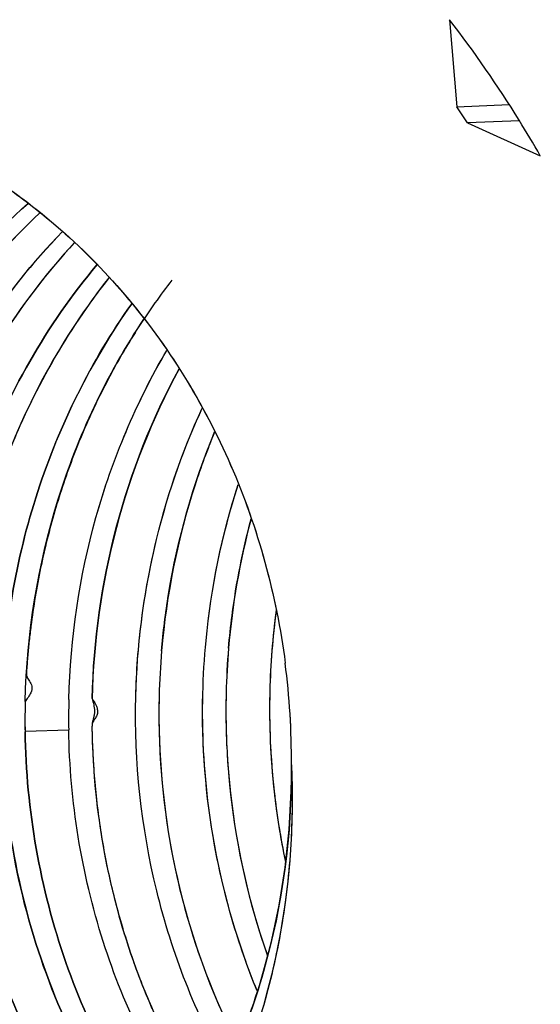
# Model space of a CAD drawing. Header units: millimetres. Extents: x 0 to 1750, y -1720 to 477.
# Tile 244 of 256: x 941.278 to 942.078, y -844.246 to -842.734. Entities that reach past the tile are written whole.
import ezdxf

# ---------------------------------------------------------------- set-up
doc = ezdxf.new("R2010")
doc.units = ezdxf.units.MM
doc.header["$LTSCALE"] = 92.51
doc.layers.add('101300561_14DXF_CONTINUOUS_LINE', color=7, linetype='CONTINUOUS')
doc.layers.add('101300561_DXF_CONTINUOUS_LINE', color=7, linetype='CONTINUOUS')

msp = doc.modelspace()

# ---------------------------------------------------------------- linework, layer by layer
at = {"layer": '101300561_14DXF_CONTINUOUS_LINE'}
for p, q in [((941.9379, -842.734), (941.9492, -842.8677)), ((941.9492, -842.8677), (942.03, -842.8643)), ((942.0457, -842.8893), (941.9659, -842.8926)), ((941.9659, -842.8926), (942.0776, -842.9429)), ((941.2863, -843.827), (941.3534, -843.8248)), ((941.6953, -843.88), (941.6953, -843.8789)), ((941.6953, -843.88), (941.6953, -843.8789))]:
    msp.add_line(p, q, dxfattribs=at)
for centre, radius, start, end in [((940.5677, -843.8096), 1.6721, 33.2571, 34.2845), ((942.8067, -843.7928), 1.1448, 172.372, 178.6163), ((942.7423, -843.7959), 1.1475, 175.1713, 178.6065), ((942.6394, -843.8002), 1.1475, 175.171, 178.6069), ((940.55, -843.8694), 1.1453, 359.5331, 7.3885), ((942.4997, -843.8059), 1.1465, 178.6132, 180.9464), ((942.6393, -843.8002), 1.1474, 178.6097, 182.0163), ((942.7421, -843.7958), 1.1473, 178.6094, 182.0165), ((942.81, -843.7928), 1.1482, 178.6207, 183.5154), ((942.4346, -843.8088), 1.1484, 178.612, 179.9062), ((942.4341, -843.8089), 1.148, 179.9015, 180.9371), ((942.806, -843.7931), 1.1441, 183.5141, 185.967), ((942.7977, -843.794), 1.1358, 185.9649, 191.8995)]:
    msp.add_arc(centre, radius, start, end, dxfattribs=at)
for points, knots in [([(942.0776, -842.9429), (942.0671, -842.9246), (942.0243, -842.8525), (941.9764, -842.7835), (941.9379, -842.734)], [0, 0, 0, 0, 0.251468, 1, 1, 1, 1]), ([(940.9452, -842.8539), (940.9921, -842.8641), (941.0849, -842.8928), (941.2605, -842.9816), (941.4534, -843.1489), (941.6167, -843.4141), (941.6723, -843.6178), (941.6858, -843.7221)], [0, 0, 0, 0, 0.118831, 0.239222, 0.48527, 0.739655, 1, 1, 1, 1]), ([(940.942, -843.7954), (940.9439, -843.721), (940.9619, -843.5727), (941.0315, -843.3616), (941.1406, -843.1714), (941.2376, -843.0635), (941.2908, -843.0162)], [0, 0, 0, 0, 0.254856, 0.507568, 0.756304, 1, 1, 1, 1]), ([(941.3091, -843.0306), (941.2633, -843.0735), (941.179, -843.1693), (941.0809, -843.3349), (941.0128, -843.5178), (940.9891, -843.6468), (940.9828, -843.7119)], [0, 0, 0, 0, 0.244204, 0.492882, 0.745265, 1, 1, 1, 1]), ([(941.3438, -843.0596), (941.2978, -843.1067), (941.2146, -843.2115), (941.1215, -843.3907), (941.0621, -843.5864), (941.0466, -843.7227), (941.0449, -843.7911)], [0, 0, 0, 0, 0.244489, 0.493445, 0.745821, 1, 1, 1, 1]), ([(941.362, -843.0766), (941.2825, -843.1625), (941.152, -843.3667), (941.0945, -843.6014), (941.0844, -843.721)], [0, 0, 0, 0, 0.493778, 1, 1, 1, 1]), ([(941.3968, -843.1104), (941.3195, -843.2028), (941.1962, -843.4193), (941.1508, -843.6636), (941.1478, -843.7868)], [0, 0, 0, 0, 0.494414, 1, 1, 1, 1]), ([(941.4152, -843.1303), (941.3501, -843.2126), (941.244, -843.4002), (941.1963, -843.61), (941.1873, -843.7166)], [0, 0, 0, 0, 0.494865, 1, 1, 1, 1]), ([(941.4502, -843.1703), (941.3879, -843.258), (941.2898, -843.4557), (941.2533, -843.673), (941.2507, -843.7825)], [0, 0, 0, 0, 0.49553, 1, 1, 1, 1]), ([(941.2865, -843.781), (941.289, -843.6767), (941.3223, -843.4694), (941.4118, -843.2792), (941.4688, -843.1938)], [0, 0, 0, 0, 0.50407, 1, 1, 1, 1]), ([(941.3535, -843.7781), (941.3558, -843.684), (941.3835, -843.4968), (941.4569, -843.3222), (941.5039, -843.2421)], [0, 0, 0, 0, 0.503344, 1, 1, 1, 1]), ([(941.3894, -843.7766), (941.3915, -843.6882), (941.4161, -843.5124), (941.4812, -843.347), (941.5229, -843.2702)], [0, 0, 0, 0, 0.502956, 1, 1, 1, 1]), ([(941.4564, -843.7738), (941.4583, -843.6973), (941.4773, -843.545), (941.5266, -843.3995), (941.5583, -843.3306)], [0, 0, 0, 0, 0.502228, 1, 1, 1, 1]), ([(941.496, -843.7036), (941.4984, -843.6746), (941.5125, -843.5598), (941.5443, -843.4471), (941.5775, -843.3672)], [0, 0, 0, 0, 0.251597, 1, 1, 1, 1]), ([(941.5593, -843.7695), (941.56, -843.7422), (941.5665, -843.6335), (941.5886, -843.5257), (941.6137, -843.4481)], [0, 0, 0, 0, 0.250956, 1, 1, 1, 1]), ([(941.5988, -843.6993), (941.6003, -843.6825), (941.6074, -843.6156), (941.6205, -843.5493), (941.6335, -843.5006)], [0, 0, 0, 0, 0.250642, 1, 1, 1, 1]), ([(941.3894, -843.7766), (941.391, -843.783), (941.3933, -843.7911), (941.3926, -843.8011), (941.3915, -843.8059), (941.3901, -843.8104), (941.389, -843.8171), (941.3891, -843.8258), (941.3894, -843.8364), (941.3897, -843.847), (941.3903, -843.8612), (941.3913, -843.8788), (941.3934, -843.907), (941.397, -843.9422), (941.4028, -843.9841), (941.4127, -844.0395), (941.4289, -844.1078), (941.4543, -844.1877), (941.4855, -844.2649), (941.5223, -844.3388), (941.5505, -844.3859), (941.5654, -844.4087)], [0, 0, 0, 0, 0.029425, 0.037284, 0.044562, 0.051486, 0.058931, 0.074767, 0.0907, 0.106626, 0.12255, 0.154388, 0.186211, 0.249798, 0.313292, 0.376673, 0.502989, 0.628611, 0.753401, 0.877234, 1, 1, 1, 1]), ([(941.5964, -844.3463), (941.5482, -844.2607), (941.4752, -844.0734), (941.454, -843.8738), (941.4564, -843.7738)], [0, 0, 0, 0, 0.495545, 1, 1, 1, 1]), ([(941.6428, -844.2255), (941.6134, -844.154), (941.5695, -844.0037), (941.5574, -843.8476), (941.5593, -843.7695)], [0, 0, 0, 0, 0.49721, 1, 1, 1, 1]), ([(941.0449, -843.7911), (941.043, -843.8715), (941.056, -844.0323), (941.1252, -844.2616), (941.2401, -844.4665), (941.3448, -844.581), (941.4024, -844.6301)], [0, 0, 0, 0, 0.25664, 0.510278, 0.758548, 1, 1, 1, 1]), ([(941.1478, -843.7868), (941.146, -843.8607), (941.1567, -844.0086), (941.2149, -844.2213), (941.3125, -844.4148), (941.402, -844.5267), (941.4517, -844.5763)], [0, 0, 0, 0, 0.255732, 0.508908, 0.757474, 1, 1, 1, 1]), ([(941.2507, -843.7825), (941.2475, -843.9153), (941.2868, -844.1803), (941.4173, -844.4152), (941.5007, -844.5136)], [0, 0, 0, 0, 0.507589, 1, 1, 1, 1]), ([(940.8392, -843.7997), (940.8369, -843.892), (940.8547, -844.0764), (940.9317, -844.2935), (941.0231, -844.4486), (941.1305, -844.5862), (941.2307, -844.6717), (941.3032, -844.7171)], [0, 0, 0, 0, 0.258259, 0.512601, 0.637591, 0.760631, 1, 1, 1, 1]), ([(940.942, -843.7954), (940.94, -843.8819), (940.9553, -844.0548), (941.0227, -844.2599), (941.1032, -844.4088), (941.1984, -844.5429), (941.2877, -844.629), (941.3529, -844.6767)], [0, 0, 0, 0, 0.257412, 0.511367, 0.636402, 0.759662, 1, 1, 1, 1]), ([(941.3699, -844.6611), (941.3102, -844.6149), (941.2003, -844.5056), (941.0767, -844.3061), (940.9982, -844.0797), (940.9788, -843.9192), (940.9776, -843.8386)], [0, 0, 0, 0, 0.240951, 0.488937, 0.742694, 1, 1, 1, 1]), ([(941.5172, -844.4886), (941.4446, -844.3974), (941.3294, -844.185), (941.2883, -843.9475), (941.2863, -843.8276)], [0, 0, 0, 0, 0.493033, 1, 1, 1, 1]), ([(941.5488, -844.4384), (941.4871, -844.3507), (941.39, -844.1523), (941.3552, -843.9346), (941.3534, -843.8248)], [0, 0, 0, 0, 0.494031, 1, 1, 1, 1]), ([(941.5955, -843.8362), (941.5965, -843.8649), (941.6048, -843.9787), (941.6302, -844.0913), (941.6586, -844.1718)], [0, 0, 0, 0, 0.251806, 1, 1, 1, 1]), ([(941.4686, -844.5553), (941.3818, -844.4637), (941.2416, -844.2406), (941.1885, -843.9835), (941.184, -843.853)], [0, 0, 0, 0, 0.491589, 1, 1, 1, 1]), ([(941.4926, -843.8405), (941.4955, -843.9222), (941.5185, -844.0841), (941.5761, -844.2372), (941.6128, -844.3088)], [0, 0, 0, 0, 0.503799, 1, 1, 1, 1]), ([(941.3201, -844.7034), (941.2546, -844.6601), (941.1329, -844.5536), (940.9937, -844.352), (940.9028, -844.1183), (940.8783, -843.9508), (940.8754, -843.8663)], [0, 0, 0, 0, 0.240122, 0.487754, 0.741813, 1, 1, 1, 1]), ([(941.4195, -844.6122), (941.3686, -844.5664), (941.2757, -844.4619), (941.1706, -844.2782), (941.1023, -844.0737), (941.0836, -843.9298), (941.0811, -843.8574)], [0, 0, 0, 0, 0.242089, 0.49033, 0.743583, 1, 1, 1, 1]), ([(941.0931, -844.8326), (941.1371, -844.8161), (941.2231, -844.7751), (941.3814, -844.6639), (941.546, -844.4733), (941.6691, -844.1913), (941.696, -843.9841), (941.6953, -843.88)], [0, 0, 0, 0, 0.117983, 0.237817, 0.483575, 0.738511, 1, 1, 1, 1]), ([(941.6953, -843.8787), (941.6973, -843.922), (941.6963, -844.0087), (941.6808, -844.1375), (941.6508, -844.2629), (941.6064, -844.3828), (941.549, -844.4956), (941.482, -844.6011), (941.402, -844.6952), (941.3413, -844.7499), (941.3098, -844.7753)], [0, 0, 0, 0, 0.128453, 0.256554, 0.383885, 0.510056, 0.634932, 0.758412, 0.880052, 1, 1, 1, 1])]:
    msp.add_open_spline(points, degree=3, knots=knots, dxfattribs=at)
at = {"layer": '101300561_DXF_CONTINUOUS_LINE'}
for p, q in [((941.9379, -842.734), (941.9492, -842.8677)), ((941.9492, -842.8677), (942.03, -842.8643)), ((942.0457, -842.8893), (941.9659, -842.8926)), ((941.9659, -842.8926), (942.0776, -842.9429)), ((941.2863, -843.827), (941.3534, -843.8248)), ((941.3892, -843.8302), (941.3894, -843.8369)), ((941.3894, -843.8369), (941.3896, -843.8441)), ((941.3896, -843.8441), (941.3899, -843.8514)), ((941.3899, -843.8514), (941.3902, -843.8582)), ((941.3902, -843.8582), (941.3904, -843.8643)), ((941.3904, -843.8643), (941.3908, -843.8703)), ((941.3908, -843.8703), (941.3913, -843.8785)), ((941.3913, -843.8785), (941.3919, -843.8875)), ((941.3919, -843.8875), (941.3926, -843.8973)), ((941.395, -843.9233), (941.396, -843.9328)), ((941.3982, -843.9506), (941.3991, -843.958)), ((941.3991, -843.958), (941.4004, -843.9673))]:
    msp.add_line(p, q, dxfattribs=at)
for points in [[(941.3893, -843.7766), (941.3906, -843.7785), (941.3917, -843.7802), (941.3926, -843.7818), (941.3934, -843.7831), (941.394, -843.7842), (941.3946, -843.7852), (941.3951, -843.7862), (941.3955, -843.7872), (941.396, -843.7883), (941.3965, -843.7897), (941.397, -843.7912), (941.3973, -843.7928), (941.3976, -843.7945), (941.3977, -843.7962), (941.3977, -843.7979), (941.3974, -843.7996), (941.397, -843.8011), (941.3964, -843.8026), (941.3958, -843.804), (941.3951, -843.8052), (941.3943, -843.8065), (941.3935, -843.8077), (941.3927, -843.8089), (941.3918, -843.8102), (941.391, -843.8118), (941.3902, -843.8136), (941.3896, -843.8156), (941.3893, -843.8177), (941.3891, -843.82), (941.389, -843.8224), (941.389, -843.8248), (941.3892, -843.8302)], [(941.3926, -843.8973), (941.3931, -843.9033), (941.3937, -843.9096), (941.3942, -843.9153), (941.395, -843.9233)], [(941.396, -843.9328), (941.3967, -843.9387), (941.3973, -843.9438), (941.3982, -843.9506)], [(941.4004, -843.9673), (941.4012, -843.9728), (941.4021, -843.9788), (941.4032, -843.9856), (941.4044, -843.9928), (941.4057, -844.0007), (941.4074, -844.01), (941.4095, -844.0215), (941.4121, -844.0344), (941.4148, -844.0471), (941.4176, -844.0596), (941.4205, -844.0719), (941.4231, -844.0825), (941.425, -844.09), (941.4266, -844.0958), (941.4283, -844.1023), (941.4305, -844.1104), (941.433, -844.1192), (941.4357, -844.1283), (941.4385, -844.1374), (941.4414, -844.1468), (941.4446, -844.1569), (941.4485, -844.1685), (941.4528, -844.1807), (941.4566, -844.1914), (941.4595, -844.1992), (941.4619, -844.2056), (941.4647, -844.2127), (941.468, -844.2213), (941.4718, -844.2306), (941.4762, -844.2412), (941.4812, -844.2528)]]:
    msp.add_lwpolyline(points, dxfattribs=at)
for centre, radius, start, end in [((940.5677, -843.8096), 1.6721, 33.2571, 34.2845), ((942.7334, -843.7951), 1.1386, 165.0446, 175.1746), ((942.805, -843.7929), 1.1432, 172.4058, 178.6112), ((942.7381, -843.7958), 1.1434, 175.1574, 178.6051), ((942.6352, -843.8001), 1.1433, 175.1567, 178.6054), ((940.5475, -843.8697), 1.1478, 359.5325, 7.3872), ((942.4996, -843.8059), 1.1464, 178.6148, 180.9483), ((942.8099, -843.7928), 1.148, 178.6217, 182.4628), ((942.4332, -843.8086), 1.147, 178.6173, 179.9131), ((942.4359, -843.8089), 1.1497, 179.9016, 180.9357), ((942.8119, -843.7928), 1.15, 182.4596, 186.2967), ((942.7956, -843.7947), 1.1336, 186.29, 191.8312)]:
    msp.add_arc(centre, radius, start, end, dxfattribs=at)
for points, knots in [([(942.0776, -842.9429), (942.0671, -842.9246), (942.0243, -842.8525), (941.9764, -842.7835), (941.9379, -842.734)], [0, 0, 0, 0, 0.251468, 1, 1, 1, 1]), ([(940.9456, -842.854), (941.0396, -842.8744), (941.2247, -842.9501), (941.4534, -843.1491), (941.6168, -843.4142), (941.6723, -843.6179), (941.6858, -843.7221)], [0, 0, 0, 0, 0.238577, 0.484826, 0.739412, 1, 1, 1, 1]), ([(940.942, -843.7954), (940.9456, -843.6479), (941.0092, -843.3557), (941.184, -843.1111), (941.291, -843.0161)], [0, 0, 0, 0, 0.507761, 1, 1, 1, 1]), ([(941.3092, -843.0305), (941.2075, -843.1257), (941.042, -843.3662), (940.9815, -843.6504), (940.9778, -843.7939)], [0, 0, 0, 0, 0.492352, 1, 1, 1, 1]), ([(941.0449, -843.7911), (941.0482, -843.6553), (941.1027, -843.3862), (941.2515, -843.1543), (941.3438, -843.0596)], [0, 0, 0, 0, 0.506713, 1, 1, 1, 1]), ([(941.3621, -843.0765), (941.275, -843.1706), (941.1352, -843.3975), (941.0839, -843.6581), (941.0807, -843.7896)], [0, 0, 0, 0, 0.493667, 1, 1, 1, 1]), ([(941.1478, -843.7868), (941.1508, -843.6636), (941.1962, -843.4193), (941.3195, -843.2028), (941.3968, -843.1104)], [0, 0, 0, 0, 0.505618, 1, 1, 1, 1]), ([(941.4152, -843.1303), (941.3431, -843.2213), (941.2288, -843.4317), (941.1865, -843.6668), (941.1836, -843.7853)], [0, 0, 0, 0, 0.49477, 1, 1, 1, 1]), ([(941.5119, -843.1339), (941.494, -843.157), (941.46, -843.205), (941.4152, -843.2813), (941.3766, -843.3616), (941.3445, -843.4454), (941.3234, -843.5174), (941.3099, -843.5761), (941.3016, -843.6206), (941.2961, -843.6579), (941.2926, -843.6879), (941.2907, -843.7067), (941.2896, -843.7219), (941.2886, -843.7328), (941.2879, -843.7433), (941.2936, -843.7502), (941.2981, -843.758), (941.2957, -843.7674), (941.2911, -843.7747), (941.288, -843.779), (941.2865, -843.781)], [0, 0, 0, 0, 0.125079, 0.251186, 0.378195, 0.506006, 0.634489, 0.698941, 0.763497, 0.828131, 0.860471, 0.892821, 0.908999, 0.925178, 0.940586, 0.951101, 0.962796, 0.977553, 0.989282, 1, 1, 1, 1]), ([(941.2507, -843.7825), (941.2533, -843.673), (941.2898, -843.4558), (941.3879, -843.2581), (941.4501, -843.1704)], [0, 0, 0, 0, 0.504504, 1, 1, 1, 1]), ([(941.3535, -843.7781), (941.3558, -843.684), (941.3835, -843.4969), (941.4569, -843.3224), (941.5038, -843.2422)], [0, 0, 0, 0, 0.503374, 1, 1, 1, 1]), ([(941.5229, -843.2704), (941.4812, -843.3471), (941.4162, -843.5124), (941.3915, -843.6883), (941.3893, -843.7766)], [0, 0, 0, 0, 0.49702, 1, 1, 1, 1]), ([(941.4564, -843.7738), (941.4573, -843.7355), (941.4686, -843.5836), (941.5107, -843.4339), (941.5584, -843.3305)], [0, 0, 0, 0, 0.251853, 1, 1, 1, 1]), ([(941.5773, -843.3675), (941.5663, -843.3941), (941.5263, -843.5025), (941.5033, -843.6171), (941.496, -843.7036)], [0, 0, 0, 0, 0.248788, 1, 1, 1, 1]), ([(941.5593, -843.7695), (941.56, -843.7422), (941.5665, -843.6337), (941.5886, -843.526), (941.6136, -843.4485)], [0, 0, 0, 0, 0.250736, 1, 1, 1, 1]), ([(941.5963, -844.3463), (941.5482, -844.2607), (941.4751, -844.0734), (941.454, -843.8738), (941.4564, -843.7738)], [0, 0, 0, 0, 0.495522, 1, 1, 1, 1]), ([(941.4922, -843.7723), (941.49, -843.8653), (941.508, -844.0512), (941.571, -844.2271), (941.6127, -844.3086)], [0, 0, 0, 0, 0.503911, 1, 1, 1, 1]), ([(941.6428, -844.2256), (941.6281, -844.19), (941.5767, -844.0434), (941.5565, -843.8861), (941.5593, -843.7695)], [0, 0, 0, 0, 0.248244, 1, 1, 1, 1]), ([(941.5951, -843.768), (941.5943, -843.8023), (941.5971, -843.9389), (941.6245, -844.075), (941.6585, -844.1713)], [0, 0, 0, 0, 0.251693, 1, 1, 1, 1]), ([(941.4025, -844.6302), (941.2865, -844.5312), (941.0986, -844.267), (941.0411, -843.9501), (941.0449, -843.7911)], [0, 0, 0, 0, 0.489495, 1, 1, 1, 1]), ([(941.4517, -844.5763), (941.3517, -844.4765), (941.1926, -844.2252), (941.1443, -843.9332), (941.1478, -843.7868)], [0, 0, 0, 0, 0.490933, 1, 1, 1, 1]), ([(941.5007, -844.5135), (941.4173, -844.4152), (941.2867, -844.1803), (941.2475, -843.9153), (941.2507, -843.7825)], [0, 0, 0, 0, 0.492407, 1, 1, 1, 1]), ([(941.3034, -844.7172), (941.2309, -844.6718), (941.0964, -844.5572), (940.9464, -844.3352), (940.8547, -844.0766), (940.8369, -843.892), (940.8392, -843.7997)], [0, 0, 0, 0, 0.23949, 0.487139, 0.741593, 1, 1, 1, 1]), ([(941.353, -844.6768), (941.2878, -844.629), (941.168, -844.5137), (941.0356, -844.2995), (940.9553, -844.0549), (940.94, -843.8819), (940.942, -843.7954)], [0, 0, 0, 0, 0.240436, 0.488408, 0.742463, 1, 1, 1, 1]), ([(940.9776, -843.8386), (940.9788, -843.9192), (940.9982, -844.0797), (941.0768, -844.3061), (941.2003, -844.5056), (941.3102, -844.6149), (941.37, -844.6611)], [0, 0, 0, 0, 0.257297, 0.511065, 0.759036, 1, 1, 1, 1]), ([(941.2863, -843.8276), (941.2883, -843.9475), (941.3294, -844.185), (941.4445, -844.3974), (941.5172, -844.4886)], [0, 0, 0, 0, 0.50699, 1, 1, 1, 1]), ([(941.5488, -844.4384), (941.4871, -844.3507), (941.39, -844.1523), (941.3552, -843.9346), (941.3534, -843.8248)], [0, 0, 0, 0, 0.493994, 1, 1, 1, 1]), ([(941.184, -843.853), (941.1885, -843.9835), (941.2415, -844.2406), (941.3818, -844.4637), (941.4686, -844.5553)], [0, 0, 0, 0, 0.508436, 1, 1, 1, 1]), ([(940.8754, -843.8663), (940.8783, -843.9508), (940.9028, -844.1183), (940.9937, -844.3521), (941.133, -844.5537), (941.2547, -844.6601), (941.3202, -844.7035)], [0, 0, 0, 0, 0.258241, 0.512259, 0.759876, 1, 1, 1, 1]), ([(941.0811, -843.8574), (941.0861, -844.0007), (941.149, -844.2829), (941.3171, -844.5199), (941.4195, -844.6122)], [0, 0, 0, 0, 0.509862, 1, 1, 1, 1]), ([(941.6953, -843.8791), (941.6961, -843.9856), (941.6681, -844.1975), (941.5394, -844.4848), (941.3364, -844.7125), (941.1607, -844.81), (941.0695, -844.8411)], [0, 0, 0, 0, 0.262065, 0.51729, 0.763064, 1, 1, 1, 1]), ([(941.6953, -843.8791), (941.6993, -843.9656), (941.6879, -844.1392), (941.6132, -844.3863), (941.4868, -844.6059), (941.3707, -844.7264), (941.3073, -844.7778)], [0, 0, 0, 0, 0.256559, 0.510128, 0.758297, 1, 1, 1, 1])]:
    msp.add_open_spline(points, degree=3, knots=knots, dxfattribs=at)

doc.saveas('drawing.dxf')
